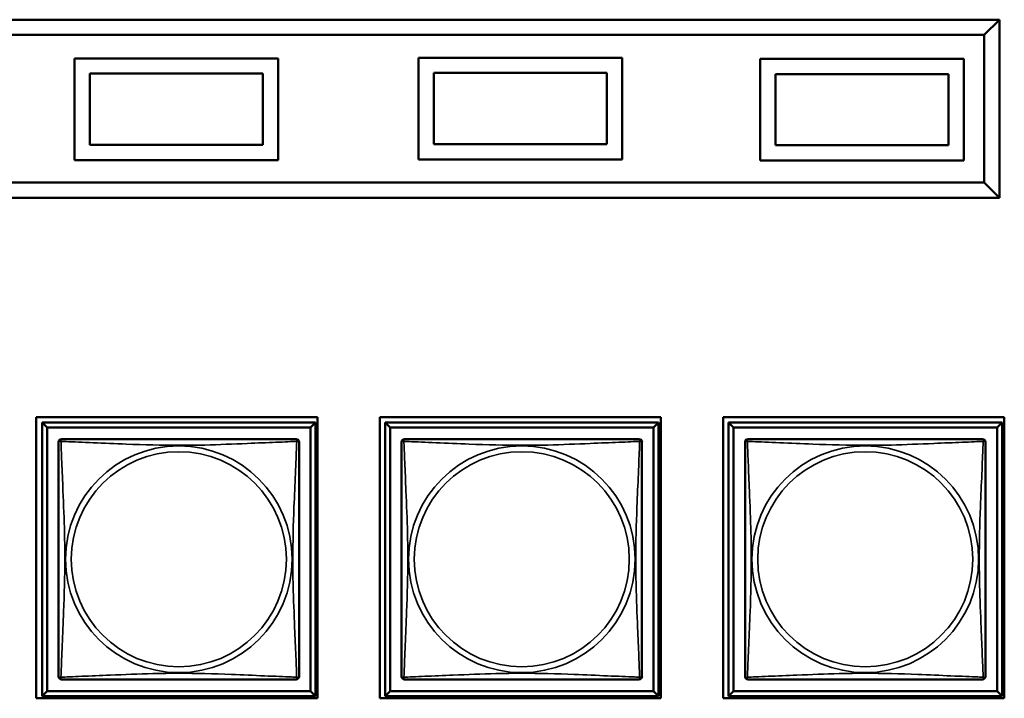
# Model space of a CAD drawing. Header units: inches. Extents: x 0.2 to 58.8, y 1.7 to 68.8.
# Tile 222 of 256: x 45.3 to 47.2, y 46.4 to 47.7. Entities that reach past the tile are written whole.
import ezdxf

# ---------------------------------------------------------------- set-up
doc = ezdxf.new("R2010")
doc.units = ezdxf.units.IN
doc.header["$MEASUREMENT"] = 0
doc.layers.add('Visible (ANSI)', color=7, linetype='Continuous', lineweight=50)
doc.layers.add('Visible Narrow (ANSI)', color=7, linetype='Continuous', lineweight=35)

msp = doc.modelspace()

# ---------------------------------------------------------------- linework, layer by layer
at = {"layer": 'Visible (ANSI)'}
for p, q in [((47.1855, 47.7267), (44.6135, 47.7267)), ((47.1855, 47.7267), (47.1555, 47.6967)), ((47.1855, 47.3767), (47.1855, 47.7267)), ((44.6435, 47.6967), (47.1555, 47.6967)), ((47.1555, 47.6967), (47.1555, 47.4067)), ((45.3679, 47.4507), (45.3679, 47.6507)), ((45.3679, 47.6507), (45.7679, 47.6507)), ((45.7679, 47.6507), (45.7679, 47.4507)), ((46.044, 47.452), (46.044, 47.652)), ((46.044, 47.652), (46.444, 47.652)), ((46.444, 47.652), (46.444, 47.452)), ((46.7151, 47.4499), (46.7151, 47.6499)), ((46.7151, 47.6499), (47.1151, 47.6499)), ((47.1151, 47.6499), (47.1151, 47.4499)), ((45.3979, 47.6207), (45.7379, 47.6207)), ((45.3979, 47.4807), (45.3979, 47.6207)), ((45.3979, 47.6207), (45.7379, 47.6207)), ((45.3979, 47.4807), (45.3979, 47.6207)), ((45.7379, 47.6207), (45.7379, 47.4807)), ((45.7379, 47.6207), (45.7379, 47.4807)), ((46.074, 47.622), (46.414, 47.622)), ((46.074, 47.482), (46.074, 47.622)), ((46.074, 47.622), (46.414, 47.622)), ((46.074, 47.482), (46.074, 47.622)), ((46.414, 47.622), (46.414, 47.482)), ((46.414, 47.622), (46.414, 47.482)), ((46.7451, 47.6199), (47.0851, 47.6199)), ((46.7451, 47.4799), (46.7451, 47.6199)), ((46.7451, 47.6199), (47.0851, 47.6199)), ((46.7451, 47.4799), (46.7451, 47.6199)), ((47.0851, 47.6199), (47.0851, 47.4799)), ((47.0851, 47.6199), (47.0851, 47.4799)), ((45.7379, 47.4807), (45.3979, 47.4807)), ((45.7379, 47.4807), (45.3979, 47.4807)), ((46.414, 47.482), (46.074, 47.482)), ((46.414, 47.482), (46.074, 47.482)), ((47.0851, 47.4799), (46.7451, 47.4799)), ((47.0851, 47.4799), (46.7451, 47.4799)), ((45.7679, 47.4507), (45.3679, 47.4507)), ((46.444, 47.452), (46.044, 47.452)), ((47.1151, 47.4499), (46.7151, 47.4499)), ((47.1555, 47.4067), (44.6435, 47.4067)), ((47.1855, 47.3767), (47.1555, 47.4067)), ((44.6135, 47.3767), (47.1855, 47.3767)), ((45.2925, 46.393), (45.2925, 46.9454)), ((45.2925, 46.9454), (45.8449, 46.9454)), ((45.8449, 46.9454), (45.8449, 46.393)), ((45.9675, 46.393), (45.9675, 46.9454)), ((45.9675, 46.9454), (46.5199, 46.9454)), ((46.5199, 46.9454), (46.5199, 46.393)), ((46.6425, 46.393), (46.6425, 46.9454)), ((46.6425, 46.9454), (47.1949, 46.9454)), ((47.1949, 46.9454), (47.1949, 46.393)), ((45.304, 46.9349), (45.8414, 46.9349)), ((45.3138, 46.9251), (45.304, 46.9349)), ((45.304, 46.3975), (45.304, 46.9349)), ((45.3138, 46.9251), (45.8316, 46.9251)), ((45.3138, 46.4073), (45.3138, 46.9251)), ((45.8414, 46.9349), (45.8316, 46.9251)), ((45.8316, 46.9251), (45.8316, 46.4073)), ((45.8414, 46.9349), (45.8414, 46.3975)), ((45.978, 46.9349), (46.5154, 46.9349)), ((45.9878, 46.9251), (45.978, 46.9349)), ((45.978, 46.3975), (45.978, 46.9349)), ((45.9878, 46.9251), (46.5056, 46.9251)), ((45.9878, 46.4073), (45.9878, 46.9251)), ((46.5154, 46.9349), (46.5056, 46.9251)), ((46.5056, 46.9251), (46.5056, 46.4073)), ((46.5154, 46.9349), (46.5154, 46.3975)), ((46.653, 46.9349), (47.1904, 46.9349)), ((46.6628, 46.9251), (46.653, 46.9349)), ((46.653, 46.3975), (46.653, 46.9349)), ((46.6628, 46.9251), (47.1806, 46.9251)), ((46.6628, 46.4073), (46.6628, 46.9251)), ((47.1904, 46.9349), (47.1806, 46.9251)), ((47.1806, 46.9251), (47.1806, 46.4073)), ((47.1904, 46.9349), (47.1904, 46.3975)), ((45.3138, 46.4073), (45.304, 46.3975)), ((45.8316, 46.4073), (45.3138, 46.4073)), ((45.8316, 46.4073), (45.8414, 46.3975)), ((45.9878, 46.4073), (45.978, 46.3975)), ((46.5056, 46.4073), (45.9878, 46.4073)), ((46.5056, 46.4073), (46.5154, 46.3975)), ((46.6628, 46.4073), (46.653, 46.3975)), ((47.1806, 46.4073), (46.6628, 46.4073)), ((47.1806, 46.4073), (47.1904, 46.3975)), ((45.8449, 46.393), (45.2925, 46.393)), ((45.8414, 46.3975), (45.304, 46.3975)), ((46.5199, 46.393), (45.9675, 46.393)), ((46.5154, 46.3975), (45.978, 46.3975)), ((47.1949, 46.393), (46.6425, 46.393)), ((47.1904, 46.3975), (46.653, 46.3975))]:
    msp.add_line(p, q, dxfattribs=at)
for centre, start, end in [((45.3424, 46.8965), 90, 180), ((45.803, 46.8965), 0, 90), ((46.0164, 46.8965), 90, 180), ((46.477, 46.8965), 0, 90), ((46.6914, 46.8965), 90, 180), ((47.152, 46.8965), 0, 90), ((45.3424, 46.4359), 180, 270), ((45.803, 46.4359), 270, 360), ((46.0164, 46.4359), 180, 270), ((46.477, 46.4359), 270, 360), ((46.6914, 46.4359), 180, 270), ((47.152, 46.4359), 270, 360)]:
    msp.add_arc(centre, 0.00591, start, end, dxfattribs=at)
for points in [[(45.3365, 46.8965), (45.3365, 46.8959), (45.3365, 46.8932), (45.3365, 46.8888), (45.3365, 46.8807), (45.3365, 46.8668), (45.3365, 46.8506), (45.3365, 46.8345), (45.3365, 46.8163), (45.3365, 46.7977), (45.3365, 46.7713), (45.3365, 46.744), (45.3365, 46.717), (45.3365, 46.7), (45.3365, 46.6831), (45.3365, 46.6662), (45.3365, 46.6323), (45.3365, 46.5985), (45.3365, 46.5648), (45.3365, 46.5228), (45.3365, 46.4789), (45.3365, 46.4533), (45.3365, 46.4432), (45.3365, 46.4368), (45.3365, 46.4359)], [(45.803, 46.9024), (45.8024, 46.9024), (45.7997, 46.9024), (45.7953, 46.9024), (45.7872, 46.9024), (45.7733, 46.9024), (45.7571, 46.9024), (45.741, 46.9024), (45.7228, 46.9024), (45.7042, 46.9024), (45.6778, 46.9024), (45.6505, 46.9024), (45.6235, 46.9024), (45.6065, 46.9024), (45.5896, 46.9024), (45.5727, 46.9024), (45.5388, 46.9024), (45.505, 46.9024), (45.4713, 46.9024), (45.4293, 46.9024), (45.3854, 46.9024), (45.3598, 46.9024), (45.3497, 46.9024), (45.3433, 46.9024), (45.3424, 46.9024)], [(45.8089, 46.4359), (45.8089, 46.4365), (45.8089, 46.4392), (45.8089, 46.4436), (45.8089, 46.4517), (45.8089, 46.4656), (45.8089, 46.4818), (45.8089, 46.4979), (45.8089, 46.5161), (45.8089, 46.5347), (45.8089, 46.5611), (45.8089, 46.5884), (45.8089, 46.6154), (45.8089, 46.6323), (45.8089, 46.6493), (45.8089, 46.6662), (45.8089, 46.7), (45.8089, 46.7339), (45.8089, 46.7676), (45.8089, 46.8096), (45.8089, 46.8535), (45.8089, 46.8791), (45.8089, 46.8892), (45.8089, 46.8956), (45.8089, 46.8965)], [(46.0105, 46.8965), (46.0105, 46.8959), (46.0105, 46.8932), (46.0105, 46.8888), (46.0105, 46.8807), (46.0105, 46.8668), (46.0105, 46.8506), (46.0105, 46.8345), (46.0105, 46.8163), (46.0105, 46.7977), (46.0105, 46.7713), (46.0105, 46.744), (46.0105, 46.717), (46.0105, 46.7), (46.0105, 46.6831), (46.0105, 46.6662), (46.0105, 46.6323), (46.0105, 46.5985), (46.0105, 46.5648), (46.0105, 46.5228), (46.0105, 46.4789), (46.0105, 46.4533), (46.0105, 46.4432), (46.0105, 46.4368), (46.0105, 46.4359)], [(46.477, 46.9024), (46.4764, 46.9024), (46.4737, 46.9024), (46.4693, 46.9024), (46.4612, 46.9024), (46.4473, 46.9024), (46.4311, 46.9024), (46.415, 46.9024), (46.3968, 46.9024), (46.3782, 46.9024), (46.3518, 46.9024), (46.3245, 46.9024), (46.2975, 46.9024), (46.2805, 46.9024), (46.2636, 46.9024), (46.2467, 46.9024), (46.2128, 46.9024), (46.179, 46.9024), (46.1453, 46.9024), (46.1033, 46.9024), (46.0594, 46.9024), (46.0338, 46.9024), (46.0237, 46.9024), (46.0173, 46.9024), (46.0164, 46.9024)], [(46.4829, 46.4359), (46.4829, 46.4365), (46.4829, 46.4392), (46.4829, 46.4436), (46.4829, 46.4517), (46.4829, 46.4656), (46.4829, 46.4818), (46.4829, 46.4979), (46.4829, 46.5161), (46.4829, 46.5347), (46.4829, 46.5611), (46.4829, 46.5884), (46.4829, 46.6154), (46.4829, 46.6323), (46.4829, 46.6493), (46.4829, 46.6662), (46.4829, 46.7), (46.4829, 46.7339), (46.4829, 46.7676), (46.4829, 46.8096), (46.4829, 46.8535), (46.4829, 46.8791), (46.4829, 46.8892), (46.4829, 46.8956), (46.4829, 46.8965)], [(46.6855, 46.8965), (46.6855, 46.8959), (46.6855, 46.8932), (46.6855, 46.8888), (46.6855, 46.8807), (46.6855, 46.8668), (46.6855, 46.8506), (46.6855, 46.8345), (46.6855, 46.8163), (46.6855, 46.7977), (46.6855, 46.7713), (46.6855, 46.744), (46.6855, 46.717), (46.6855, 46.7), (46.6855, 46.6831), (46.6855, 46.6662), (46.6855, 46.6323), (46.6855, 46.5985), (46.6855, 46.5648), (46.6855, 46.5228), (46.6855, 46.4789), (46.6855, 46.4533), (46.6855, 46.4432), (46.6855, 46.4368), (46.6855, 46.4359)], [(47.152, 46.9024), (47.1514, 46.9024), (47.1487, 46.9024), (47.1443, 46.9024), (47.1362, 46.9024), (47.1223, 46.9024), (47.1061, 46.9024), (47.09, 46.9024), (47.0718, 46.9024), (47.0532, 46.9024), (47.0268, 46.9024), (46.9995, 46.9024), (46.9725, 46.9024), (46.9555, 46.9024), (46.9386, 46.9024), (46.9217, 46.9024), (46.8878, 46.9024), (46.854, 46.9024), (46.8203, 46.9024), (46.7783, 46.9024), (46.7344, 46.9024), (46.7088, 46.9024), (46.6987, 46.9024), (46.6923, 46.9024), (46.6914, 46.9024)], [(47.1579, 46.4359), (47.1579, 46.4365), (47.1579, 46.4392), (47.1579, 46.4436), (47.1579, 46.4517), (47.1579, 46.4656), (47.1579, 46.4818), (47.1579, 46.4979), (47.1579, 46.5161), (47.1579, 46.5347), (47.1579, 46.5611), (47.1579, 46.5884), (47.1579, 46.6154), (47.1579, 46.6323), (47.1579, 46.6493), (47.1579, 46.6662), (47.1579, 46.7), (47.1579, 46.7339), (47.1579, 46.7676), (47.1579, 46.8096), (47.1579, 46.8535), (47.1579, 46.8791), (47.1579, 46.8892), (47.1579, 46.8956), (47.1579, 46.8965)], [(45.3424, 46.43), (45.343, 46.43), (45.3457, 46.43), (45.3501, 46.43), (45.3582, 46.43), (45.3721, 46.43), (45.3882, 46.43), (45.4044, 46.43), (45.4226, 46.43), (45.4412, 46.43), (45.4676, 46.43), (45.4949, 46.43), (45.5219, 46.43), (45.5388, 46.43), (45.5558, 46.43), (45.5727, 46.43), (45.6065, 46.43), (45.6404, 46.43), (45.6741, 46.43), (45.7161, 46.43), (45.76, 46.43), (45.7856, 46.43), (45.7957, 46.43), (45.8021, 46.43), (45.803, 46.43)], [(46.0164, 46.43), (46.017, 46.43), (46.0197, 46.43), (46.0241, 46.43), (46.0322, 46.43), (46.0461, 46.43), (46.0622, 46.43), (46.0784, 46.43), (46.0966, 46.43), (46.1152, 46.43), (46.1416, 46.43), (46.1689, 46.43), (46.1959, 46.43), (46.2128, 46.43), (46.2298, 46.43), (46.2467, 46.43), (46.2805, 46.43), (46.3144, 46.43), (46.3481, 46.43), (46.3901, 46.43), (46.434, 46.43), (46.4596, 46.43), (46.4697, 46.43), (46.4761, 46.43), (46.477, 46.43)], [(46.6914, 46.43), (46.692, 46.43), (46.6947, 46.43), (46.6991, 46.43), (46.7072, 46.43), (46.7211, 46.43), (46.7372, 46.43), (46.7534, 46.43), (46.7716, 46.43), (46.7902, 46.43), (46.8166, 46.43), (46.8439, 46.43), (46.8709, 46.43), (46.8878, 46.43), (46.9048, 46.43), (46.9217, 46.43), (46.9555, 46.43), (46.9894, 46.43), (47.0231, 46.43), (47.0651, 46.43), (47.109, 46.43), (47.1346, 46.43), (47.1447, 46.43), (47.1511, 46.43), (47.152, 46.43)]]:
    msp.add_open_spline(points, degree=3, knots=[0.325731, 0.325731, 0.325731, 0.325731, 0.404774, 0.404774, 0.404774, 0.550532, 0.550532, 0.550532, 0.69629, 0.69629, 0.69629, 0.902598, 0.902598, 0.902598, 1.03154, 1.03154, 1.03154, 1.289425, 1.289425, 1.289425, 1.610774, 1.610774, 1.610774, 1.73735, 1.73735, 1.73735, 1.73735], dxfattribs=at)
at = {"layer": 'Visible Narrow (ANSI)'}
for centre, radius in [((45.5727, 46.6662), 0.2227), ((46.2467, 46.6662), 0.2227), ((46.9217, 46.6662), 0.2227), ((45.5727, 46.6662), 0.2113), ((46.2467, 46.6662), 0.2113), ((46.9217, 46.6662), 0.2113)]:
    msp.add_circle(centre, radius, dxfattribs=at)
for points, knots in [([(45.3365, 46.8965), (45.3365, 46.8966), (45.3365, 46.8967), (45.3365, 46.897), (45.3366, 46.8972), (45.3367, 46.8975), (45.3368, 46.8976), (45.3369, 46.8977), (45.337, 46.8978), (45.3372, 46.8979), (45.3374, 46.898), (45.338, 46.8982), (45.3385, 46.8983), (45.3396, 46.8982), (45.3402, 46.8981), (45.341, 46.8979)], [-0.0844808, -0.0844808, -0.0844808, -0.0844808, -0.06943799, -0.06943799, -0.05587828, -0.05587828, -0.04740346, -0.04740346, -0.04210669, -0.04210669, -0.03151317, -0.03151317, -0.01456352, -0.01456352, 0.00026741, 0.00026741, 0.00026741, 0.00026741]), ([(45.341, 46.8979), (45.3408, 46.8986), (45.3407, 46.8993), (45.3406, 46.9004), (45.3407, 46.9009), (45.3408, 46.9015), (45.3409, 46.9017), (45.3411, 46.9019), (45.3412, 46.9019), (45.3413, 46.9021), (45.3414, 46.9022), (45.3417, 46.9023), (45.3419, 46.9024), (45.3422, 46.9024), (45.3423, 46.9024), (45.3424, 46.9024)], [-0.00026741, -0.00026741, -0.00026741, -0.00026741, 0.01456352, 0.01456352, 0.03151317, 0.03151317, 0.04210669, 0.04210669, 0.04740346, 0.04740346, 0.05587828, 0.05587828, 0.06943799, 0.06943799, 0.0844808, 0.0844808, 0.0844808, 0.0844808]), ([(45.341, 46.4345), (45.3411, 46.4373), (45.3413, 46.4408), (45.3414, 46.4448), (45.3425, 46.4725), (45.3446, 46.5195), (45.3463, 46.563), (45.3477, 46.5979), (45.3487, 46.6321), (45.3487, 46.6662), (45.3487, 46.6832), (45.3485, 46.7003), (45.348, 46.7175), (45.3474, 46.7449), (45.3462, 46.7731), (45.345, 46.8007), (45.3442, 46.8203), (45.3434, 46.8396), (45.3427, 46.8569), (45.3419, 46.8741), (45.3414, 46.8891), (45.341, 46.8979)], [-1.657319, -1.657319, -1.657319, -1.657319, -1.610774, -1.610774, -1.610774, -1.289425, -1.289425, -1.289425, -1.03154, -1.03154, -1.03154, -0.902598, -0.902598, -0.902598, -0.69629, -0.69629, -0.69629, -0.550532, -0.550532, -0.550532, -0.405761, -0.405761, -0.405761, -0.405761]), ([(45.341, 46.8979), (45.3438, 46.8978), (45.3473, 46.8976), (45.3513, 46.8975), (45.379, 46.8964), (45.426, 46.8943), (45.4695, 46.8925), (45.5044, 46.8912), (45.5386, 46.8902), (45.5727, 46.8902), (45.5897, 46.8902), (45.6068, 46.8904), (45.624, 46.8908), (45.6514, 46.8915), (45.6796, 46.8927), (45.7072, 46.8938), (45.7268, 46.8947), (45.7461, 46.8955), (45.7634, 46.8962), (45.7806, 46.8969), (45.7955, 46.8975), (45.8044, 46.8979)], [-1.657319, -1.657319, -1.657319, -1.657319, -1.610774, -1.610774, -1.610774, -1.289425, -1.289425, -1.289425, -1.03154, -1.03154, -1.03154, -0.902598, -0.902598, -0.902598, -0.69629, -0.69629, -0.69629, -0.550532, -0.550532, -0.550532, -0.405761, -0.405761, -0.405761, -0.405761]), ([(45.8044, 46.8979), (45.8043, 46.895), (45.8041, 46.8915), (45.804, 46.8875), (45.8029, 46.8599), (45.8008, 46.8129), (45.799, 46.7694), (45.7977, 46.7345), (45.7967, 46.7003), (45.7967, 46.6662), (45.7967, 46.6492), (45.7969, 46.6321), (45.7973, 46.6149), (45.798, 46.5874), (45.7992, 46.5593), (45.8003, 46.5316), (45.8012, 46.5121), (45.802, 46.4927), (45.8027, 46.4755), (45.8034, 46.4583), (45.804, 46.4433), (45.8044, 46.4345)], [-1.657319, -1.657319, -1.657319, -1.657319, -1.610774, -1.610774, -1.610774, -1.289425, -1.289425, -1.289425, -1.03154, -1.03154, -1.03154, -0.902598, -0.902598, -0.902598, -0.69629, -0.69629, -0.69629, -0.550532, -0.550532, -0.550532, -0.405761, -0.405761, -0.405761, -0.405761]), ([(45.803, 46.9024), (45.8031, 46.9024), (45.8032, 46.9024), (45.8035, 46.9024), (45.8037, 46.9023), (45.804, 46.9022), (45.8041, 46.9021), (45.8042, 46.9019), (45.8043, 46.9019), (45.8044, 46.9017), (45.8045, 46.9015), (45.8047, 46.9009), (45.8048, 46.9004), (45.8047, 46.8993), (45.8046, 46.8986), (45.8044, 46.8979)], [-0.0844808, -0.0844808, -0.0844808, -0.0844808, -0.06943799, -0.06943799, -0.05587828, -0.05587828, -0.04740346, -0.04740346, -0.04210669, -0.04210669, -0.03151317, -0.03151317, -0.01456352, -0.01456352, 0.00026741, 0.00026741, 0.00026741, 0.00026741]), ([(45.8044, 46.8979), (45.8051, 46.8981), (45.8058, 46.8982), (45.8069, 46.8983), (45.8074, 46.8982), (45.808, 46.898), (45.8082, 46.8979), (45.8084, 46.8978), (45.8084, 46.8977), (45.8086, 46.8976), (45.8087, 46.8975), (45.8088, 46.8972), (45.8089, 46.897), (45.8089, 46.8967), (45.8089, 46.8966), (45.8089, 46.8965)], [-0.00026741, -0.00026741, -0.00026741, -0.00026741, 0.01456352, 0.01456352, 0.03151317, 0.03151317, 0.04210669, 0.04210669, 0.04740346, 0.04740346, 0.05587828, 0.05587828, 0.06943799, 0.06943799, 0.0844808, 0.0844808, 0.0844808, 0.0844808]), ([(46.0105, 46.8965), (46.0105, 46.8966), (46.0105, 46.8967), (46.0105, 46.897), (46.0106, 46.8972), (46.0107, 46.8975), (46.0108, 46.8976), (46.0109, 46.8977), (46.011, 46.8978), (46.0112, 46.8979), (46.0114, 46.898), (46.012, 46.8982), (46.0125, 46.8983), (46.0136, 46.8982), (46.0142, 46.8981), (46.015, 46.8979)], [-0.0844808, -0.0844808, -0.0844808, -0.0844808, -0.06943799, -0.06943799, -0.05587828, -0.05587828, -0.04740346, -0.04740346, -0.04210669, -0.04210669, -0.03151317, -0.03151317, -0.01456352, -0.01456352, 0.00026741, 0.00026741, 0.00026741, 0.00026741]), ([(46.015, 46.8979), (46.0148, 46.8986), (46.0147, 46.8993), (46.0146, 46.9004), (46.0147, 46.9009), (46.0148, 46.9015), (46.0149, 46.9017), (46.0151, 46.9019), (46.0152, 46.9019), (46.0153, 46.9021), (46.0154, 46.9022), (46.0157, 46.9023), (46.0159, 46.9024), (46.0162, 46.9024), (46.0163, 46.9024), (46.0164, 46.9024)], [-0.00026741, -0.00026741, -0.00026741, -0.00026741, 0.01456352, 0.01456352, 0.03151317, 0.03151317, 0.04210669, 0.04210669, 0.04740346, 0.04740346, 0.05587828, 0.05587828, 0.06943799, 0.06943799, 0.0844808, 0.0844808, 0.0844808, 0.0844808]), ([(46.015, 46.4345), (46.0151, 46.4373), (46.0153, 46.4408), (46.0154, 46.4448), (46.0165, 46.4725), (46.0186, 46.5195), (46.0203, 46.563), (46.0217, 46.5979), (46.0227, 46.6321), (46.0227, 46.6662), (46.0227, 46.6832), (46.0225, 46.7003), (46.022, 46.7175), (46.0214, 46.7449), (46.0202, 46.7731), (46.019, 46.8007), (46.0182, 46.8203), (46.0174, 46.8396), (46.0167, 46.8569), (46.0159, 46.8741), (46.0154, 46.8891), (46.015, 46.8979)], [-1.657319, -1.657319, -1.657319, -1.657319, -1.610774, -1.610774, -1.610774, -1.289425, -1.289425, -1.289425, -1.03154, -1.03154, -1.03154, -0.902598, -0.902598, -0.902598, -0.69629, -0.69629, -0.69629, -0.550532, -0.550532, -0.550532, -0.405761, -0.405761, -0.405761, -0.405761]), ([(46.015, 46.8979), (46.0178, 46.8978), (46.0213, 46.8976), (46.0253, 46.8975), (46.053, 46.8964), (46.1, 46.8943), (46.1435, 46.8925), (46.1784, 46.8912), (46.2126, 46.8902), (46.2467, 46.8902), (46.2637, 46.8902), (46.2808, 46.8904), (46.298, 46.8908), (46.3254, 46.8915), (46.3536, 46.8927), (46.3812, 46.8938), (46.4008, 46.8947), (46.4201, 46.8955), (46.4374, 46.8962), (46.4546, 46.8969), (46.4695, 46.8975), (46.4784, 46.8979)], [-1.657319, -1.657319, -1.657319, -1.657319, -1.610774, -1.610774, -1.610774, -1.289425, -1.289425, -1.289425, -1.03154, -1.03154, -1.03154, -0.902598, -0.902598, -0.902598, -0.69629, -0.69629, -0.69629, -0.550532, -0.550532, -0.550532, -0.405761, -0.405761, -0.405761, -0.405761]), ([(46.4784, 46.8979), (46.4783, 46.895), (46.4781, 46.8915), (46.478, 46.8875), (46.4769, 46.8599), (46.4748, 46.8129), (46.473, 46.7694), (46.4717, 46.7345), (46.4707, 46.7003), (46.4707, 46.6662), (46.4707, 46.6492), (46.4709, 46.6321), (46.4713, 46.6149), (46.472, 46.5874), (46.4732, 46.5593), (46.4743, 46.5316), (46.4752, 46.5121), (46.476, 46.4927), (46.4767, 46.4755), (46.4774, 46.4583), (46.478, 46.4433), (46.4784, 46.4345)], [-1.657319, -1.657319, -1.657319, -1.657319, -1.610774, -1.610774, -1.610774, -1.289425, -1.289425, -1.289425, -1.03154, -1.03154, -1.03154, -0.902598, -0.902598, -0.902598, -0.69629, -0.69629, -0.69629, -0.550532, -0.550532, -0.550532, -0.405761, -0.405761, -0.405761, -0.405761]), ([(46.477, 46.9024), (46.4771, 46.9024), (46.4772, 46.9024), (46.4775, 46.9024), (46.4777, 46.9023), (46.478, 46.9022), (46.4781, 46.9021), (46.4782, 46.9019), (46.4783, 46.9019), (46.4784, 46.9017), (46.4785, 46.9015), (46.4787, 46.9009), (46.4788, 46.9004), (46.4787, 46.8993), (46.4786, 46.8986), (46.4784, 46.8979)], [-0.0844808, -0.0844808, -0.0844808, -0.0844808, -0.06943799, -0.06943799, -0.05587828, -0.05587828, -0.04740346, -0.04740346, -0.04210669, -0.04210669, -0.03151317, -0.03151317, -0.01456352, -0.01456352, 0.00026741, 0.00026741, 0.00026741, 0.00026741]), ([(46.4784, 46.8979), (46.4791, 46.8981), (46.4798, 46.8982), (46.4809, 46.8983), (46.4814, 46.8982), (46.482, 46.898), (46.4822, 46.8979), (46.4824, 46.8978), (46.4824, 46.8977), (46.4826, 46.8976), (46.4827, 46.8975), (46.4828, 46.8972), (46.4829, 46.897), (46.4829, 46.8967), (46.4829, 46.8966), (46.4829, 46.8965)], [-0.00026741, -0.00026741, -0.00026741, -0.00026741, 0.01456352, 0.01456352, 0.03151317, 0.03151317, 0.04210669, 0.04210669, 0.04740346, 0.04740346, 0.05587828, 0.05587828, 0.06943799, 0.06943799, 0.0844808, 0.0844808, 0.0844808, 0.0844808]), ([(46.6855, 46.8965), (46.6855, 46.8966), (46.6855, 46.8967), (46.6855, 46.897), (46.6856, 46.8972), (46.6857, 46.8975), (46.6858, 46.8976), (46.6859, 46.8977), (46.686, 46.8978), (46.6862, 46.8979), (46.6864, 46.898), (46.687, 46.8982), (46.6875, 46.8983), (46.6886, 46.8982), (46.6892, 46.8981), (46.69, 46.8979)], [-0.0844808, -0.0844808, -0.0844808, -0.0844808, -0.06943799, -0.06943799, -0.05587828, -0.05587828, -0.04740346, -0.04740346, -0.04210669, -0.04210669, -0.03151317, -0.03151317, -0.01456352, -0.01456352, 0.00026741, 0.00026741, 0.00026741, 0.00026741]), ([(46.69, 46.8979), (46.6898, 46.8986), (46.6897, 46.8993), (46.6896, 46.9004), (46.6897, 46.9009), (46.6898, 46.9015), (46.6899, 46.9017), (46.6901, 46.9019), (46.6902, 46.9019), (46.6903, 46.9021), (46.6904, 46.9022), (46.6907, 46.9023), (46.6909, 46.9024), (46.6912, 46.9024), (46.6913, 46.9024), (46.6914, 46.9024)], [-0.00026741, -0.00026741, -0.00026741, -0.00026741, 0.01456352, 0.01456352, 0.03151317, 0.03151317, 0.04210669, 0.04210669, 0.04740346, 0.04740346, 0.05587828, 0.05587828, 0.06943799, 0.06943799, 0.0844808, 0.0844808, 0.0844808, 0.0844808]), ([(46.69, 46.4345), (46.6901, 46.4373), (46.6903, 46.4408), (46.6904, 46.4448), (46.6915, 46.4725), (46.6936, 46.5195), (46.6953, 46.563), (46.6967, 46.5979), (46.6977, 46.6321), (46.6977, 46.6662), (46.6977, 46.6832), (46.6975, 46.7003), (46.697, 46.7175), (46.6964, 46.7449), (46.6952, 46.7731), (46.694, 46.8007), (46.6932, 46.8203), (46.6924, 46.8396), (46.6917, 46.8569), (46.6909, 46.8741), (46.6904, 46.8891), (46.69, 46.8979)], [-1.657319, -1.657319, -1.657319, -1.657319, -1.610774, -1.610774, -1.610774, -1.289425, -1.289425, -1.289425, -1.03154, -1.03154, -1.03154, -0.902598, -0.902598, -0.902598, -0.69629, -0.69629, -0.69629, -0.550532, -0.550532, -0.550532, -0.405761, -0.405761, -0.405761, -0.405761]), ([(46.69, 46.8979), (46.6928, 46.8978), (46.6963, 46.8976), (46.7003, 46.8975), (46.728, 46.8964), (46.775, 46.8943), (46.8185, 46.8925), (46.8534, 46.8912), (46.8876, 46.8902), (46.9217, 46.8902), (46.9387, 46.8902), (46.9558, 46.8904), (46.973, 46.8908), (47.0004, 46.8915), (47.0286, 46.8927), (47.0562, 46.8938), (47.0758, 46.8947), (47.0951, 46.8955), (47.1124, 46.8962), (47.1296, 46.8969), (47.1445, 46.8975), (47.1534, 46.8979)], [-1.657319, -1.657319, -1.657319, -1.657319, -1.610774, -1.610774, -1.610774, -1.289425, -1.289425, -1.289425, -1.03154, -1.03154, -1.03154, -0.902598, -0.902598, -0.902598, -0.69629, -0.69629, -0.69629, -0.550532, -0.550532, -0.550532, -0.405761, -0.405761, -0.405761, -0.405761]), ([(47.1534, 46.8979), (47.1533, 46.895), (47.1531, 46.8915), (47.153, 46.8875), (47.1519, 46.8599), (47.1498, 46.8129), (47.148, 46.7694), (47.1467, 46.7345), (47.1457, 46.7003), (47.1457, 46.6662), (47.1457, 46.6492), (47.1459, 46.6321), (47.1463, 46.6149), (47.147, 46.5874), (47.1482, 46.5593), (47.1493, 46.5316), (47.1502, 46.5121), (47.151, 46.4927), (47.1517, 46.4755), (47.1524, 46.4583), (47.153, 46.4433), (47.1534, 46.4345)], [-1.657319, -1.657319, -1.657319, -1.657319, -1.610774, -1.610774, -1.610774, -1.289425, -1.289425, -1.289425, -1.03154, -1.03154, -1.03154, -0.902598, -0.902598, -0.902598, -0.69629, -0.69629, -0.69629, -0.550532, -0.550532, -0.550532, -0.405761, -0.405761, -0.405761, -0.405761]), ([(47.152, 46.9024), (47.1521, 46.9024), (47.1522, 46.9024), (47.1525, 46.9024), (47.1527, 46.9023), (47.153, 46.9022), (47.1531, 46.9021), (47.1532, 46.9019), (47.1533, 46.9019), (47.1534, 46.9017), (47.1535, 46.9015), (47.1537, 46.9009), (47.1538, 46.9004), (47.1537, 46.8993), (47.1536, 46.8986), (47.1534, 46.8979)], [-0.0844808, -0.0844808, -0.0844808, -0.0844808, -0.06943799, -0.06943799, -0.05587828, -0.05587828, -0.04740346, -0.04740346, -0.04210669, -0.04210669, -0.03151317, -0.03151317, -0.01456352, -0.01456352, 0.00026741, 0.00026741, 0.00026741, 0.00026741]), ([(47.1534, 46.8979), (47.1541, 46.8981), (47.1548, 46.8982), (47.1559, 46.8983), (47.1564, 46.8982), (47.157, 46.898), (47.1572, 46.8979), (47.1574, 46.8978), (47.1574, 46.8977), (47.1576, 46.8976), (47.1577, 46.8975), (47.1578, 46.8972), (47.1579, 46.897), (47.1579, 46.8967), (47.1579, 46.8966), (47.1579, 46.8965)], [-0.00026741, -0.00026741, -0.00026741, -0.00026741, 0.01456352, 0.01456352, 0.03151317, 0.03151317, 0.04210669, 0.04210669, 0.04740346, 0.04740346, 0.05587828, 0.05587828, 0.06943799, 0.06943799, 0.0844808, 0.0844808, 0.0844808, 0.0844808]), ([(45.8044, 46.4345), (45.8015, 46.4346), (45.798, 46.4348), (45.794, 46.4349), (45.7664, 46.436), (45.7194, 46.4381), (45.6759, 46.4398), (45.641, 46.4412), (45.6068, 46.4422), (45.5727, 46.4422), (45.5557, 46.4422), (45.5386, 46.442), (45.5214, 46.4415), (45.4939, 46.4409), (45.4658, 46.4397), (45.4381, 46.4385), (45.4186, 46.4377), (45.3992, 46.4369), (45.382, 46.4362), (45.3648, 46.4354), (45.3498, 46.4349), (45.341, 46.4345)], [-1.657319, -1.657319, -1.657319, -1.657319, -1.610774, -1.610774, -1.610774, -1.289425, -1.289425, -1.289425, -1.03154, -1.03154, -1.03154, -0.902598, -0.902598, -0.902598, -0.69629, -0.69629, -0.69629, -0.550532, -0.550532, -0.550532, -0.405761, -0.405761, -0.405761, -0.405761]), ([(46.4784, 46.4345), (46.4755, 46.4346), (46.472, 46.4348), (46.468, 46.4349), (46.4404, 46.436), (46.3934, 46.4381), (46.3499, 46.4398), (46.315, 46.4412), (46.2808, 46.4422), (46.2467, 46.4422), (46.2297, 46.4422), (46.2126, 46.442), (46.1954, 46.4415), (46.1679, 46.4409), (46.1398, 46.4397), (46.1121, 46.4385), (46.0926, 46.4377), (46.0732, 46.4369), (46.056, 46.4362), (46.0388, 46.4354), (46.0238, 46.4349), (46.015, 46.4345)], [-1.657319, -1.657319, -1.657319, -1.657319, -1.610774, -1.610774, -1.610774, -1.289425, -1.289425, -1.289425, -1.03154, -1.03154, -1.03154, -0.902598, -0.902598, -0.902598, -0.69629, -0.69629, -0.69629, -0.550532, -0.550532, -0.550532, -0.405761, -0.405761, -0.405761, -0.405761]), ([(47.1534, 46.4345), (47.1505, 46.4346), (47.147, 46.4348), (47.143, 46.4349), (47.1154, 46.436), (47.0684, 46.4381), (47.0249, 46.4398), (46.99, 46.4412), (46.9558, 46.4422), (46.9217, 46.4422), (46.9047, 46.4422), (46.8876, 46.442), (46.8704, 46.4415), (46.8429, 46.4409), (46.8148, 46.4397), (46.7871, 46.4385), (46.7676, 46.4377), (46.7482, 46.4369), (46.731, 46.4362), (46.7138, 46.4354), (46.6988, 46.4349), (46.69, 46.4345)], [-1.657319, -1.657319, -1.657319, -1.657319, -1.610774, -1.610774, -1.610774, -1.289425, -1.289425, -1.289425, -1.03154, -1.03154, -1.03154, -0.902598, -0.902598, -0.902598, -0.69629, -0.69629, -0.69629, -0.550532, -0.550532, -0.550532, -0.405761, -0.405761, -0.405761, -0.405761]), ([(45.341, 46.4345), (45.3402, 46.4343), (45.3396, 46.4342), (45.3385, 46.4341), (45.338, 46.4342), (45.3374, 46.4344), (45.3372, 46.4344), (45.337, 46.4346), (45.3369, 46.4347), (45.3368, 46.4348), (45.3367, 46.4349), (45.3366, 46.4352), (45.3365, 46.4354), (45.3365, 46.4357), (45.3365, 46.4358), (45.3365, 46.4359)], [-0.00026741, -0.00026741, -0.00026741, -0.00026741, 0.01456352, 0.01456352, 0.03151317, 0.03151317, 0.04210669, 0.04210669, 0.04740346, 0.04740346, 0.05587828, 0.05587828, 0.06943799, 0.06943799, 0.0844808, 0.0844808, 0.0844808, 0.0844808]), ([(45.3424, 46.43), (45.3423, 46.43), (45.3422, 46.43), (45.3419, 46.43), (45.3417, 46.4301), (45.3414, 46.4302), (45.3413, 46.4303), (45.3412, 46.4304), (45.3411, 46.4305), (45.3409, 46.4307), (45.3408, 46.4309), (45.3407, 46.4315), (45.3406, 46.432), (45.3407, 46.4331), (45.3408, 46.4337), (45.341, 46.4345)], [-0.0844808, -0.0844808, -0.0844808, -0.0844808, -0.06943799, -0.06943799, -0.05587828, -0.05587828, -0.04740346, -0.04740346, -0.04210669, -0.04210669, -0.03151317, -0.03151317, -0.01456352, -0.01456352, 0.00026741, 0.00026741, 0.00026741, 0.00026741]), ([(45.8044, 46.4345), (45.8046, 46.4337), (45.8047, 46.4331), (45.8048, 46.432), (45.8047, 46.4315), (45.8045, 46.4309), (45.8044, 46.4307), (45.8043, 46.4305), (45.8042, 46.4304), (45.8041, 46.4303), (45.804, 46.4302), (45.8037, 46.4301), (45.8035, 46.43), (45.8032, 46.43), (45.8031, 46.43), (45.803, 46.43)], [-0.00026741, -0.00026741, -0.00026741, -0.00026741, 0.01456352, 0.01456352, 0.03151317, 0.03151317, 0.04210669, 0.04210669, 0.04740346, 0.04740346, 0.05587828, 0.05587828, 0.06943799, 0.06943799, 0.0844808, 0.0844808, 0.0844808, 0.0844808]), ([(45.8089, 46.4359), (45.8089, 46.4358), (45.8089, 46.4357), (45.8089, 46.4354), (45.8088, 46.4352), (45.8087, 46.4349), (45.8086, 46.4348), (45.8084, 46.4347), (45.8084, 46.4346), (45.8082, 46.4344), (45.808, 46.4344), (45.8074, 46.4342), (45.8069, 46.4341), (45.8058, 46.4342), (45.8051, 46.4343), (45.8044, 46.4345)], [-0.0844808, -0.0844808, -0.0844808, -0.0844808, -0.06943799, -0.06943799, -0.05587828, -0.05587828, -0.04740346, -0.04740346, -0.04210669, -0.04210669, -0.03151317, -0.03151317, -0.01456352, -0.01456352, 0.00026741, 0.00026741, 0.00026741, 0.00026741]), ([(46.015, 46.4345), (46.0142, 46.4343), (46.0136, 46.4342), (46.0125, 46.4341), (46.012, 46.4342), (46.0114, 46.4344), (46.0112, 46.4344), (46.011, 46.4346), (46.0109, 46.4347), (46.0108, 46.4348), (46.0107, 46.4349), (46.0106, 46.4352), (46.0105, 46.4354), (46.0105, 46.4357), (46.0105, 46.4358), (46.0105, 46.4359)], [-0.00026741, -0.00026741, -0.00026741, -0.00026741, 0.01456352, 0.01456352, 0.03151317, 0.03151317, 0.04210669, 0.04210669, 0.04740346, 0.04740346, 0.05587828, 0.05587828, 0.06943799, 0.06943799, 0.0844808, 0.0844808, 0.0844808, 0.0844808]), ([(46.0164, 46.43), (46.0163, 46.43), (46.0162, 46.43), (46.0159, 46.43), (46.0157, 46.4301), (46.0154, 46.4302), (46.0153, 46.4303), (46.0152, 46.4304), (46.0151, 46.4305), (46.0149, 46.4307), (46.0148, 46.4309), (46.0147, 46.4315), (46.0146, 46.432), (46.0147, 46.4331), (46.0148, 46.4337), (46.015, 46.4345)], [-0.0844808, -0.0844808, -0.0844808, -0.0844808, -0.06943799, -0.06943799, -0.05587828, -0.05587828, -0.04740346, -0.04740346, -0.04210669, -0.04210669, -0.03151317, -0.03151317, -0.01456352, -0.01456352, 0.00026741, 0.00026741, 0.00026741, 0.00026741]), ([(46.4784, 46.4345), (46.4786, 46.4337), (46.4787, 46.4331), (46.4788, 46.432), (46.4787, 46.4315), (46.4785, 46.4309), (46.4784, 46.4307), (46.4783, 46.4305), (46.4782, 46.4304), (46.4781, 46.4303), (46.478, 46.4302), (46.4777, 46.4301), (46.4775, 46.43), (46.4772, 46.43), (46.4771, 46.43), (46.477, 46.43)], [-0.00026741, -0.00026741, -0.00026741, -0.00026741, 0.01456352, 0.01456352, 0.03151317, 0.03151317, 0.04210669, 0.04210669, 0.04740346, 0.04740346, 0.05587828, 0.05587828, 0.06943799, 0.06943799, 0.0844808, 0.0844808, 0.0844808, 0.0844808]), ([(46.4829, 46.4359), (46.4829, 46.4358), (46.4829, 46.4357), (46.4829, 46.4354), (46.4828, 46.4352), (46.4827, 46.4349), (46.4826, 46.4348), (46.4824, 46.4347), (46.4824, 46.4346), (46.4822, 46.4344), (46.482, 46.4344), (46.4814, 46.4342), (46.4809, 46.4341), (46.4798, 46.4342), (46.4791, 46.4343), (46.4784, 46.4345)], [-0.0844808, -0.0844808, -0.0844808, -0.0844808, -0.06943799, -0.06943799, -0.05587828, -0.05587828, -0.04740346, -0.04740346, -0.04210669, -0.04210669, -0.03151317, -0.03151317, -0.01456352, -0.01456352, 0.00026741, 0.00026741, 0.00026741, 0.00026741]), ([(46.69, 46.4345), (46.6892, 46.4343), (46.6886, 46.4342), (46.6875, 46.4341), (46.687, 46.4342), (46.6864, 46.4344), (46.6862, 46.4344), (46.686, 46.4346), (46.6859, 46.4347), (46.6858, 46.4348), (46.6857, 46.4349), (46.6856, 46.4352), (46.6855, 46.4354), (46.6855, 46.4357), (46.6855, 46.4358), (46.6855, 46.4359)], [-0.00026741, -0.00026741, -0.00026741, -0.00026741, 0.01456352, 0.01456352, 0.03151317, 0.03151317, 0.04210669, 0.04210669, 0.04740346, 0.04740346, 0.05587828, 0.05587828, 0.06943799, 0.06943799, 0.0844808, 0.0844808, 0.0844808, 0.0844808]), ([(46.6914, 46.43), (46.6913, 46.43), (46.6912, 46.43), (46.6909, 46.43), (46.6907, 46.4301), (46.6904, 46.4302), (46.6903, 46.4303), (46.6902, 46.4304), (46.6901, 46.4305), (46.6899, 46.4307), (46.6898, 46.4309), (46.6897, 46.4315), (46.6896, 46.432), (46.6897, 46.4331), (46.6898, 46.4337), (46.69, 46.4345)], [-0.0844808, -0.0844808, -0.0844808, -0.0844808, -0.06943799, -0.06943799, -0.05587828, -0.05587828, -0.04740346, -0.04740346, -0.04210669, -0.04210669, -0.03151317, -0.03151317, -0.01456352, -0.01456352, 0.00026741, 0.00026741, 0.00026741, 0.00026741]), ([(47.1534, 46.4345), (47.1536, 46.4337), (47.1537, 46.4331), (47.1538, 46.432), (47.1537, 46.4315), (47.1535, 46.4309), (47.1534, 46.4307), (47.1533, 46.4305), (47.1532, 46.4304), (47.1531, 46.4303), (47.153, 46.4302), (47.1527, 46.4301), (47.1525, 46.43), (47.1522, 46.43), (47.1521, 46.43), (47.152, 46.43)], [-0.00026741, -0.00026741, -0.00026741, -0.00026741, 0.01456352, 0.01456352, 0.03151317, 0.03151317, 0.04210669, 0.04210669, 0.04740346, 0.04740346, 0.05587828, 0.05587828, 0.06943799, 0.06943799, 0.0844808, 0.0844808, 0.0844808, 0.0844808]), ([(47.1579, 46.4359), (47.1579, 46.4358), (47.1579, 46.4357), (47.1579, 46.4354), (47.1578, 46.4352), (47.1577, 46.4349), (47.1576, 46.4348), (47.1574, 46.4347), (47.1574, 46.4346), (47.1572, 46.4344), (47.157, 46.4344), (47.1564, 46.4342), (47.1559, 46.4341), (47.1548, 46.4342), (47.1541, 46.4343), (47.1534, 46.4345)], [-0.0844808, -0.0844808, -0.0844808, -0.0844808, -0.06943799, -0.06943799, -0.05587828, -0.05587828, -0.04740346, -0.04740346, -0.04210669, -0.04210669, -0.03151317, -0.03151317, -0.01456352, -0.01456352, 0.00026741, 0.00026741, 0.00026741, 0.00026741])]:
    msp.add_open_spline(points, degree=3, knots=knots, dxfattribs=at)

doc.saveas('drawing.dxf')
